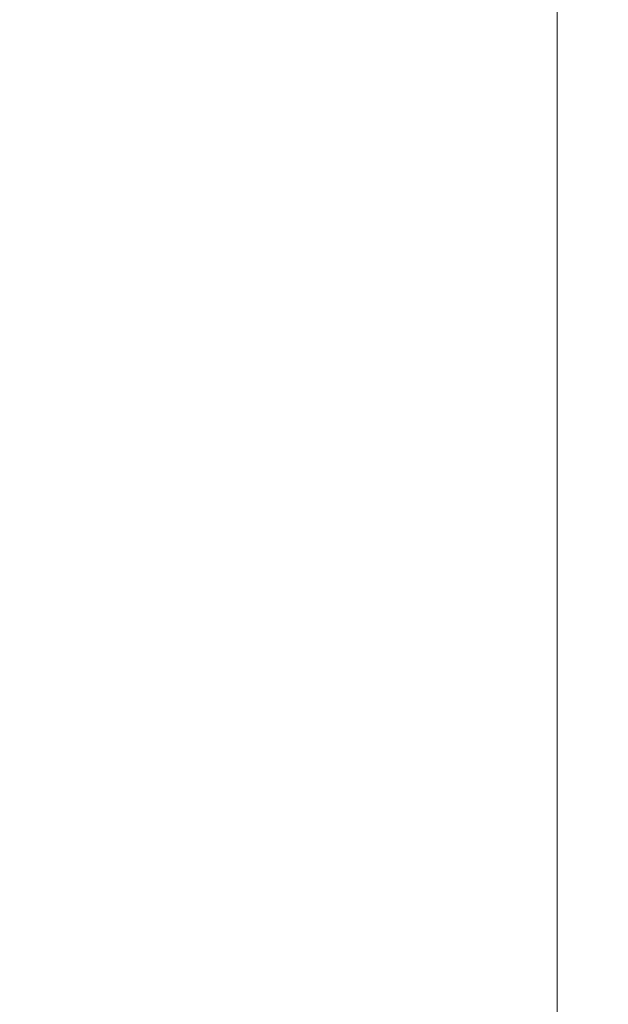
# Model space of a CAD drawing. Header units: millimetres. Extents: x 25 to 1935, y 715 to 2336.
# Tile 186 of 252: x 1542 to 1559, y 1014 to 1043. Entities that reach past the tile are written whole.
import ezdxf

# ---------------------------------------------------------------- set-up
doc = ezdxf.new("R2010")
doc.units = ezdxf.units.MM
doc.header["$LTSCALE"] = 2
doc.layers.get('0').update_dxf_attribs({"color": 2})
doc.styles.add('FS2312', font='simsun.ttf', dxfattribs={"width": 0.8})
doc.dimstyles.new('STANDARD$0', dxfattribs={"dimtxt": 3.5, "dimasz": 3, "dimexe": 1.5, "dimexo": 0.5, "dimgap": 1.5, "dimtad": 1, "dimdec": 1, "dimlfac": 5, "dimdsep": 46, "dimtxsty": 'FS2312', "dimblk1": 'OPEN', "dimblk2": 'OPEN', "dimsah": 1, "dimcen": 0, "dimclrd": 4, "dimclre": 4, "dimclrt": 4, "dimadec": 0, "dimazin": 0, "dimtfac": 1, "dimtdec": 1, "dimtmove": 1, "dimatfit": 0, "dimldrblk": 'OPEN', "dimfxl": 1, "dimtolj": 1, "dimtzin": 0, "dimlwd": 18, "dimlwe": 18, "dimarcsym": 1})

# ---------------------------------------------------------------- blocks, each defined once
blk = doc.blocks.new('_OPEN')
at = {"color": 0}
for p, q in [((-0.966, 0.259), (0, 0)), ((0, 0), (-1, 0)), ((0, 0), (-0.966, -0.259))]:
    blk.add_line(p, q, dxfattribs=at)
blk = doc.blocks.new('*D54')
at = {"color": 4, "lineweight": 18, "transparency": 16777216}
for p, q in [((1534.591, 1048.92), (1559.043, 1048.92)), ((1557.543, 1045.92), (1557.543, 881.92)), ((1534.591, 878.92), (1559.043, 878.92))]:
    blk.add_line(p, q, dxfattribs=at)
at = {"layer": 'Defpoints', "color": 0, "transparency": 16777216}
for p in [(1534.091, 1048.92), (1534.091, 878.92), (1557.543, 878.92)]:
    blk.add_point(p, dxfattribs=at)
at = {"color": 4, "lineweight": 18, "transparency": 16777216, "xscale": 3, "yscale": 3, "zscale": 3}
for p, rotation in [((1557.543, 1048.92), 90), ((1557.543, 878.92), 270)]:
    blk.add_blockref('_OPEN', p, dxfattribs=dict(at, rotation=rotation))
at = {"color": 4, "transparency": 16777216, "insert": (1554.293, 963.92), "char_height": 3.5, "attachment_point": 5, "rotation": 90, "style": 'FS2312'}
blk.add_mtext('\\A1;850', dxfattribs=at)

msp = doc.modelspace()

# ---------------------------------------------------------------- dimensions: what is measured, and where the dimension line sits
dim = msp.add_linear_dim(base=(1557.543, 878.92), p1=(1534.091, 1048.92), p2=(1534.091, 878.92), angle=90, dimstyle='STANDARD$0')
dim.commit()
dim.dimension.update_dxf_attribs({"geometry": '*D54', "text_midpoint": (1554.293, 963.92)})

doc.saveas('drawing.dxf')
